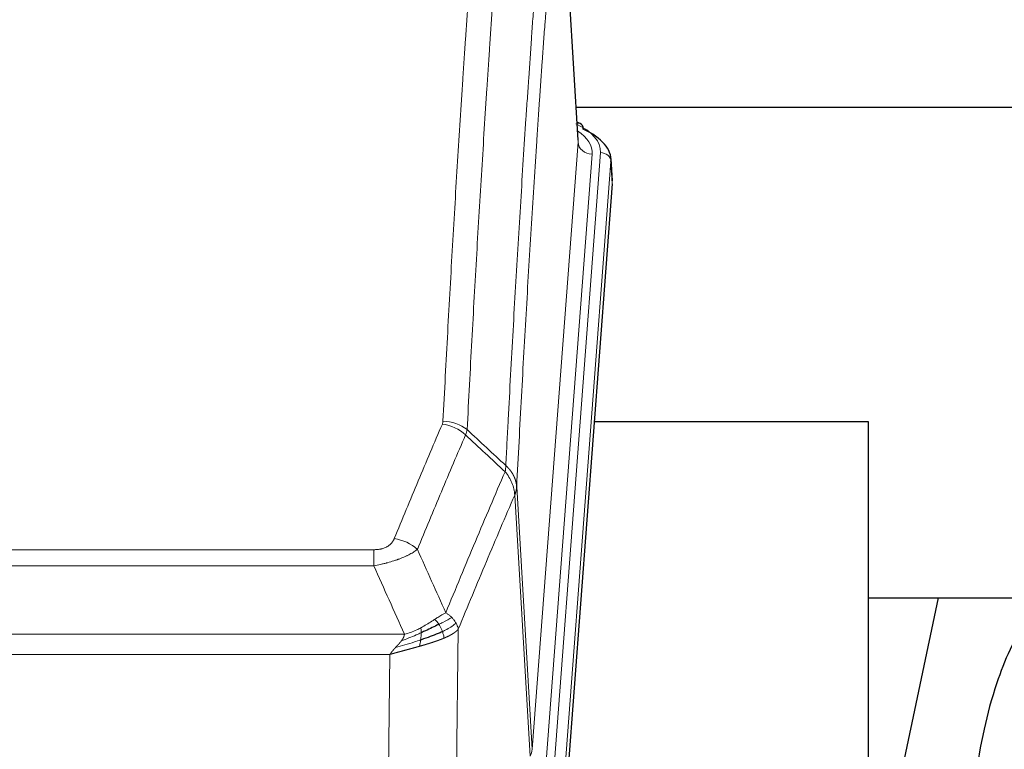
# Model space of a CAD drawing. Header units: inches. Extents: x 0 to 23760, y -13 to 16800.
# Tile 240 of 247: x 20613 to 20893, y 14098 to 14305. Entities that reach past the tile are written whole.
import ezdxf

# ---------------------------------------------------------------- set-up
doc = ezdxf.new("R2010")
doc.units = ezdxf.units.IN
doc.layers.add('1', color=7, linetype='Continuous', true_color=0xffffff)

msp = doc.modelspace()

# ---------------------------------------------------------------- linework, layer by layer
at = {"layer": '1', "color": 110, "linetype": 'Continuous', "lineweight": 13}
for p, q in [((20772.25, 14270.48), (20767.002, 14357.07)), ((20759.184, 14097.707), (20772.25, 14270.48)), ((20776.242, 14267.054), (20763.176, 14094.281)), ((20765.523, 14094.128), (20778.634, 14267.489)), ((20781.628, 14264.919), (20768.517, 14091.558)), ((20782.008, 14258.639), (20781.628, 14264.919)), ((20754.807, 14172.384), (20759.184, 14097.707)), ((20758.603, 14095.798), (20754.251, 14170.05)), ((20508.815, 14154.503), (20714.158, 14154.503)), ((20714.158, 14149.939), (20714.158, 14154.503)), ((20714.158, 14149.939), (20508.815, 14149.939)), ((20500.084, 14130.46), (20722.889, 14130.46)), ((20738.208, 14131.905), (20737.251, 14056.255)), ((20718.776, 14124.716), (20504.197, 14124.716)), ((20717.808, 14048.22), (20718.776, 14124.716))]:
    msp.add_line(p, q, dxfattribs=at)
at = {"layer": '1', "color": 2, "linetype": 'Continuous', "lineweight": 25}
for p, q in [((20772.255, 14271.056), (20767.004, 14357.692)), ((20771.626, 14280.45), (20937.81, 14280.45)), ((20772.886, 14275.763), (20771.943, 14276.198)), ((20782.014, 14259.423), (20781.634, 14265.705)), ((20782.008, 14258.639), (20768.891, 14085.186)), ((20854.826, 14190.875), (20776.884, 14190.875)), ((20854.826, 14002.074), (20854.826, 14190.875)), ((20854.789, 14140.796), (20926.534, 14140.796)), ((20874.67, 14140.794), (20854.827, 14046.638))]:
    msp.add_line(p, q, dxfattribs=at)
at = {"layer": '1', "color": 110, "linetype": 'Continuous', "lineweight": 13}
for centre, major_axis, ratio, start_param, end_param in [((20754.615, 14267.863), (24.034, 0.016), 0.461198, 6.2480186, 7.0671317), ((20771.629, 14273.039), (1.258, 2.724), 0.6272114, 6.2831797, 6.7581181), ((20752.223, 14267.428), (24.034, 0.016), 0.461198, 6.2480186, 6.8801307), ((20776.242, 14270.602), (3.989, -0.302), 0.8864705, 3.2608937, 4.7793301), ((20778.634, 14264.828), (2.991, -0.226), 0.8864705, 0.119301, 1.6377375), ((20733.666, 14181.963), (-9.188, 3.948), 0.8056434, 4.2999866, 5.045624), ((20733.853, 14182.755), (-9.987, 0.512), 0.8285973, 3.9974013, 4.7548106), ((20720.005, 14149.501), (9.245, -3.812), 0.7933159, 1.14397, 1.886928), ((20739.158, 14098.219), (-20.038, 0.241), 0.4621297, 2.903225, 3.1123764)]:
    msp.add_ellipse(centre, major_axis=major_axis, ratio=ratio, start_param=start_param, end_param=end_param, dxfattribs=at)
at = {"layer": '1', "color": 2, "linetype": 'Continuous', "lineweight": 25}
for centre, major_axis, ratio, start_param, end_param in [((20771.629, 14273.039), (1.258, 2.724), 0.6272114, 5.3993548, 6.2831797), ((20754.615, 14265.202), (27.03, 0.194), 0.4633579, 6.2451225, 7.0642357)]:
    msp.add_ellipse(centre, major_axis=major_axis, ratio=ratio, start_param=start_param, end_param=end_param, dxfattribs=at)
at = {"layer": '1', "color": 110, "linetype": 'Continuous', "lineweight": 13}
for points, knots in [([(20733.853, 14191.044), (20734.291, 14199.623), (20735.181, 14216.541), (20736.102, 14232.984), (20736.804, 14245.136), (20737.04, 14249.158), (20737.516, 14257.14), (20737.756, 14261.102), (20738.481, 14272.897), (20738.972, 14280.639), (20739.596, 14290.163), (20739.721, 14292.06), (20739.972, 14295.839), (20740.351, 14301.483), (20740.733, 14307.057), (20741.504, 14318.112), (20742.546, 14332.601), (20744.154, 14353.586), (20745.254, 14367.076), (20745.812, 14373.696)], [0, 0, 0, 0, 0.125, 0.25, 0.25, 0.3125, 0.3125, 0.375, 0.375, 0.5, 0.5, 0.53125, 0.53125, 0.5625, 0.625, 0.625, 0.75, 0.875, 1, 1, 1, 1]), ([(20752.695, 14371.106), (20752.137, 14364.494), (20751.035, 14351.019), (20749.425, 14330.059), (20748.382, 14315.586), (20747.61, 14304.545), (20747.227, 14298.977), (20746.848, 14293.339), (20746.596, 14289.565), (20746.471, 14287.67), (20745.847, 14278.157), (20745.355, 14270.424), (20744.628, 14258.643), (20744.388, 14254.686), (20743.912, 14246.713), (20743.676, 14242.696), (20742.973, 14230.558), (20742.051, 14214.135), (20741.159, 14197.236), (20740.721, 14188.668)], [0, 0, 0, 0, 0.125, 0.25, 0.375, 0.375, 0.4375, 0.46875, 0.46875, 0.5, 0.5, 0.625, 0.625, 0.6875, 0.6875, 0.75, 0.75, 0.875, 1, 1, 1, 1]), ([(20751.718, 14178.446), (20751.774, 14179.536), (20751.829, 14180.624), (20751.942, 14182.797), (20752.11, 14186.05), (20752.506, 14193.6), (20752.849, 14200.002), (20753.542, 14212.711), (20754.483, 14229.409), (20755.941, 14253.71), (20756.945, 14269.415), (20757.519, 14278.109), (20757.583, 14279.073), (20757.711, 14280.997), (20757.904, 14283.877), (20758.355, 14290.556), (20758.747, 14296.208), (20759.075, 14300.879), (20759.141, 14301.811), (20759.273, 14303.671), (20759.471, 14306.455), (20759.936, 14312.909), (20760.339, 14318.367), (20761.151, 14329.186), (20762.248, 14343.351), (20763.376, 14356.995), (20763.947, 14363.686)], [0, 0, 0, 0, 0.015625, 0.015625, 0.03125, 0.0625, 0.125, 0.125, 0.25, 0.375, 0.5, 0.5, 0.515625, 0.515625, 0.53125, 0.5625, 0.625, 0.625, 0.640625, 0.640625, 0.65625, 0.6875, 0.75, 0.75, 0.875, 1, 1, 1, 1]), ([(20767.002, 14357.07), (20766.433, 14350.397), (20765.308, 14336.791), (20764.214, 14322.666), (20763.405, 14311.878), (20763.003, 14306.436), (20762.539, 14300.001), (20762.341, 14297.225), (20762.21, 14295.37), (20762.144, 14294.441), (20761.816, 14289.784), (20761.426, 14284.148), (20760.976, 14277.489), (20760.784, 14274.618), (20760.656, 14272.699), (20760.593, 14271.738), (20760.02, 14263.07), (20759.019, 14247.413), (20757.564, 14223.187), (20756.158, 14198.218), (20755.252, 14181.078), (20754.807, 14172.384)], [0, 0, 0, 0, 0.125, 0.25, 0.25, 0.3125, 0.34375, 0.359375, 0.359375, 0.375, 0.375, 0.4375, 0.46875, 0.484375, 0.484375, 0.5, 0.5, 0.625, 0.75, 0.875, 1, 1, 1, 1]), ([(20720.005, 14157.657), (20721.139, 14160.418), (20722.274, 14163.169), (20724.546, 14168.646), (20725.684, 14171.374), (20729.099, 14179.522), (20731.381, 14184.908), (20733.666, 14190.249)], [0, 0, 0, 0, 0.25, 0.25, 0.5, 0.5, 1, 1, 1, 1]), ([(20733.853, 14191.044), (20733.847, 14190.91), (20733.828, 14190.776), (20733.765, 14190.511), (20733.722, 14190.38), (20733.666, 14190.249)], [0, 0, 0, 0, 0.5, 0.5, 1, 1, 1, 1]), ([(20740.262, 14187.162), (20737.974, 14181.826), (20735.69, 14176.444), (20732.271, 14168.303), (20731.132, 14165.578), (20728.857, 14160.106), (20727.72, 14157.358), (20726.585, 14154.599)], [0, 0, 0, 0, 0.5, 0.5, 0.75, 0.75, 1, 1, 1, 1]), ([(20751.718, 14178.446), (20751.697, 14178.182), (20751.681, 14177.895), (20751.623, 14177.305), (20751.581, 14177.002), (20751.506, 14176.708)], [0, 0, 0, 0, 0.5, 0.5, 1, 1, 1, 1]), ([(20751.718, 14178.446), (20751.73, 14178.434), (20751.756, 14178.411), (20751.794, 14178.377), (20751.832, 14178.342), (20751.87, 14178.307), (20751.908, 14178.271), (20751.947, 14178.234), (20751.985, 14178.198), (20752.024, 14178.16), (20752.063, 14178.123), (20752.102, 14178.084), (20752.14, 14178.046), (20752.179, 14178.007), (20752.218, 14177.967), (20752.257, 14177.927), (20752.297, 14177.886), (20752.336, 14177.845), (20752.375, 14177.804), (20752.414, 14177.762), (20752.453, 14177.719), (20752.492, 14177.676), (20752.532, 14177.632), (20752.571, 14177.588), (20752.61, 14177.544), (20752.649, 14177.499), (20752.688, 14177.453), (20752.728, 14177.407), (20752.767, 14177.36), (20752.806, 14177.313), (20752.845, 14177.265), (20752.883, 14177.217), (20752.922, 14177.168), (20752.961, 14177.119), (20753, 14177.069), (20753.038, 14177.019), (20753.076, 14176.968), (20753.115, 14176.917), (20753.153, 14176.865), (20753.191, 14176.812), (20753.229, 14176.759), (20753.266, 14176.706), (20753.304, 14176.651), (20753.341, 14176.597), (20753.378, 14176.542), (20753.415, 14176.486), (20753.452, 14176.429), (20753.488, 14176.372), (20753.524, 14176.315), (20753.56, 14176.257), (20753.596, 14176.198), (20753.631, 14176.139), (20753.667, 14176.08), (20753.702, 14176.019), (20753.736, 14175.958), (20753.77, 14175.897), (20753.804, 14175.835), (20753.838, 14175.773), (20753.871, 14175.709), (20753.906, 14175.641), (20753.943, 14175.568), (20753.982, 14175.491), (20754.019, 14175.413), (20754.056, 14175.334), (20754.092, 14175.256), (20754.127, 14175.177), (20754.161, 14175.098), (20754.195, 14175.018), (20754.227, 14174.939), (20754.259, 14174.859), (20754.29, 14174.778), (20754.32, 14174.698), (20754.349, 14174.618), (20754.377, 14174.537), (20754.405, 14174.456), (20754.431, 14174.375), (20754.457, 14174.293), (20754.482, 14174.212), (20754.506, 14174.13), (20754.529, 14174.048), (20754.551, 14173.966), (20754.573, 14173.884), (20754.593, 14173.801), (20754.613, 14173.719), (20754.632, 14173.636), (20754.65, 14173.553), (20754.667, 14173.47), (20754.683, 14173.387), (20754.698, 14173.304), (20754.713, 14173.221), (20754.726, 14173.137), (20754.739, 14173.054), (20754.75, 14172.97), (20754.761, 14172.887), (20754.771, 14172.803), (20754.78, 14172.719), (20754.788, 14172.635), (20754.796, 14172.552), (20754.802, 14172.468), (20754.805, 14172.412), (20754.807, 14172.384)], [0, 0, 0, 0, 0.0069372, 0.0139334, 0.0209887, 0.028103, 0.0352764, 0.0425088, 0.0498003, 0.0571509, 0.0645605, 0.0720292, 0.0795569, 0.0871437, 0.0947896, 0.1024945, 0.1102584, 0.1180815, 0.1259636, 0.1339048, 0.141905, 0.1499643, 0.1580827, 0.1662601, 0.1744966, 0.1827922, 0.1911468, 0.1995605, 0.2080333, 0.2165651, 0.225156, 0.233806, 0.2425151, 0.2512832, 0.2601104, 0.2689967, 0.277942, 0.2869465, 0.29601, 0.3051325, 0.3143142, 0.3235549, 0.3328547, 0.3422136, 0.3516315, 0.3611085, 0.3706446, 0.3802398, 0.3898941, 0.3996074, 0.4093798, 0.4192113, 0.4291019, 0.4390515, 0.4490602, 0.459128, 0.4692549, 0.4794409, 0.4896859, 0.4999901, 0.5124905, 0.524991, 0.5374914, 0.5499918, 0.5624922, 0.5749926, 0.587493, 0.5999934, 0.6124937, 0.6249941, 0.6374944, 0.6499948, 0.6624951, 0.6749954, 0.6874957, 0.699996, 0.7124963, 0.7249966, 0.7374968, 0.7499971, 0.7624973, 0.7749976, 0.7874978, 0.799998, 0.8124982, 0.8249984, 0.8374986, 0.8499988, 0.8624989, 0.8749991, 0.8874992, 0.8999993, 0.9124995, 0.9249996, 0.9374997, 0.9499998, 0.9624998, 0.9749999, 0.9875, 1, 1, 1, 1]), ([(20734.652, 14136.551), (20736.05, 14139.966), (20737.449, 14143.364), (20740.252, 14150.126), (20741.654, 14153.49), (20745.868, 14163.529), (20748.684, 14170.153), (20751.506, 14176.708)], [0, 0, 0, 0, 0.25, 0.25, 0.5, 0.5, 1, 1, 1, 1]), ([(20751.506, 14176.708), (20751.914, 14176.225), (20752.287, 14175.715), (20752.946, 14174.651), (20753.231, 14174.098), (20753.703, 14172.967), (20753.888, 14172.388), (20754.152, 14171.221), (20754.23, 14170.633), (20754.251, 14170.05)], [0, 0, 0, 0, 0.25, 0.25, 0.5, 0.5, 0.75, 0.75, 1, 1, 1, 1]), ([(20754.807, 14172.384), (20754.807, 14172.377), (20754.805, 14172.351), (20754.802, 14172.294), (20754.795, 14172.203), (20754.783, 14172.076), (20754.765, 14171.914), (20754.736, 14171.716), (20754.694, 14171.484), (20754.65, 14171.285), (20754.612, 14171.131), (20754.587, 14171.035), (20754.56, 14170.941), (20754.534, 14170.85), (20754.506, 14170.76), (20754.478, 14170.673), (20754.45, 14170.588), (20754.422, 14170.504), (20754.393, 14170.424), (20754.365, 14170.345), (20754.336, 14170.268), (20754.308, 14170.194), (20754.279, 14170.121), (20754.26, 14170.074), (20754.251, 14170.05)], [0, 0, 0, 0, 0.0092499, 0.0337179, 0.073404, 0.128308, 0.1984299, 0.2837694, 0.3843264, 0.5001005, 0.5424888, 0.5838484, 0.6241794, 0.6634821, 0.7017567, 0.7390032, 0.7752221, 0.8104134, 0.8445775, 0.8777146, 0.909825, 0.9409091, 0.9709673, 1, 1, 1, 1]), ([(20754.251, 14170.05), (20751.565, 14163.818), (20748.885, 14157.522), (20744.875, 14147.986), (20743.539, 14144.792), (20740.872, 14138.372), (20739.539, 14135.146), (20738.208, 14131.905)], [0, 0, 0, 0, 0.5, 0.5, 0.75, 0.75, 1, 1, 1, 1]), ([(20720.005, 14157.657), (20719.984, 14157.606), (20719.962, 14157.555), (20719.916, 14157.453), (20719.891, 14157.402), (20719.816, 14157.251), (20719.762, 14157.151), (20719.644, 14156.953), (20719.58, 14156.856), (20719.444, 14156.663), (20719.37, 14156.568), (20719.213, 14156.38), (20719.129, 14156.287), (20718.994, 14156.151), (20718.947, 14156.105), (20718.851, 14156.016), (20718.801, 14155.971), (20718.647, 14155.84), (20718.539, 14155.756), (20718.311, 14155.593), (20718.191, 14155.514), (20718.002, 14155.401), (20717.905, 14155.346), (20717.804, 14155.293), (20717.736, 14155.257), (20717.701, 14155.24), (20717.526, 14155.154), (20717.382, 14155.091), (20716.935, 14154.914), (20716.618, 14154.815), (20716.198, 14154.715), (20716.113, 14154.696), (20715.94, 14154.661), (20715.853, 14154.645), (20715.592, 14154.601), (20715.416, 14154.577), (20715.061, 14154.54), (20714.882, 14154.526), (20714.522, 14154.507), (20714.34, 14154.503), (20714.158, 14154.503)], [0, 0, 0, 0, 0.03125, 0.03125, 0.0625, 0.0625, 0.125, 0.125, 0.1875, 0.1875, 0.25, 0.25, 0.3125, 0.3125, 0.34375, 0.34375, 0.375, 0.375, 0.4375, 0.4375, 0.5, 0.5, 0.53125, 0.546875, 0.546875, 0.5625, 0.5625, 0.625, 0.625, 0.75, 0.75, 0.78125, 0.78125, 0.8125, 0.8125, 0.875, 0.875, 0.9375, 0.9375, 1, 1, 1, 1]), ([(20726.585, 14154.599), (20726.287, 14154.366), (20725.961, 14154.135), (20725.248, 14153.678), (20724.861, 14153.451), (20724.233, 14153.115), (20723.961, 14152.976), (20723.676, 14152.837), (20723.561, 14152.782), (20723.503, 14152.754), (20723.327, 14152.672), (20723.208, 14152.617), (20722.606, 14152.346), (20722.097, 14152.135), (20721.425, 14151.879), (20721.288, 14151.829), (20721.081, 14151.753), (20721.012, 14151.728), (20720.872, 14151.678), (20720.802, 14151.654), (20720.45, 14151.531), (20720.163, 14151.435), (20719.287, 14151.154), (20718.682, 14150.976), (20717.979, 14150.787), (20717.9, 14150.766), (20717.742, 14150.725), (20717.663, 14150.704), (20717.425, 14150.643), (20717.266, 14150.603), (20716.786, 14150.486), (20716.464, 14150.41), (20715.488, 14150.193), (20714.828, 14150.06), (20714.158, 14149.939)], [0, 0, 0, 0, 0.125, 0.125, 0.25, 0.25, 0.3125, 0.328125, 0.328125, 0.34375, 0.34375, 0.375, 0.375, 0.5, 0.5, 0.53125, 0.53125, 0.546875, 0.546875, 0.5625, 0.5625, 0.625, 0.625, 0.75, 0.75, 0.765625, 0.765625, 0.78125, 0.78125, 0.8125, 0.8125, 0.875, 0.875, 1, 1, 1, 1]), ([(20734.652, 14136.551), (20733.959, 14136.224), (20733.193, 14135.758), (20732.066, 14135.038), (20731.775, 14134.85), (20731.476, 14134.656)], [0, 0, 0, 0, 0.75, 0.75, 1, 1, 1, 1]), ([(20736.359, 14135.207), (20735.66, 14134.824), (20734.79, 14134.352), (20733.429, 14133.646), (20733.072, 14133.463), (20732.701, 14133.276)], [0, 0, 0, 0, 0.75, 0.75, 1, 1, 1, 1]), ([(20736.359, 14135.207), (20736.236, 14135.33), (20736.108, 14135.452), (20735.776, 14135.748), (20735.565, 14135.919), (20735.123, 14136.246), (20734.892, 14136.403), (20734.652, 14136.551)], [0, 0, 0, 0, 0.25, 0.25, 0.625, 0.625, 1, 1, 1, 1]), ([(20737.569, 14133.619), (20737.53, 14133.688), (20737.49, 14133.757), (20737.322, 14134.033), (20737.183, 14134.237), (20736.88, 14134.635), (20736.716, 14134.83), (20736.48, 14135.082), (20736.42, 14135.145), (20736.359, 14135.207)], [0, 0, 0, 0, 0.125, 0.125, 0.5, 0.5, 0.875, 0.875, 1, 1, 1, 1]), ([(20731.476, 14134.656), (20731.327, 14134.559), (20731.176, 14134.461), (20730.561, 14134.064), (20730.082, 14133.757), (20729.088, 14133.143), (20728.573, 14132.836), (20727.866, 14132.442), (20727.687, 14132.344), (20727.507, 14132.248)], [0, 0, 0, 0, 0.125, 0.125, 0.5, 0.5, 0.875, 0.875, 1, 1, 1, 1]), ([(20732.701, 14133.276), (20732.602, 14133.431), (20732.501, 14133.579), (20732.244, 14133.923), (20732.086, 14134.107), (20731.776, 14134.422), (20731.623, 14134.554), (20731.476, 14134.656)], [0, 0, 0, 0, 0.25, 0.25, 0.625, 0.625, 1, 1, 1, 1]), ([(20733.687, 14131.203), (20733.656, 14131.291), (20733.623, 14131.38), (20733.489, 14131.737), (20733.376, 14132.008), (20733.127, 14132.536), (20732.99, 14132.794), (20732.799, 14133.119), (20732.75, 14133.198), (20732.701, 14133.276)], [0, 0, 0, 0, 0.125, 0.125, 0.5, 0.5, 0.875, 0.875, 1, 1, 1, 1]), ([(20737.569, 14133.619), (20736.957, 14133.035), (20736.061, 14132.426), (20734.531, 14131.611), (20734.121, 14131.407), (20733.687, 14131.203)], [0, 0, 0, 0, 0.75, 0.75, 1, 1, 1, 1]), ([(20738.208, 14131.905), (20738.124, 14132.339), (20737.982, 14132.772), (20737.719, 14133.339), (20737.647, 14133.479), (20737.569, 14133.619)], [0, 0, 0, 0, 0.75, 0.75, 1, 1, 1, 1]), ([(20727.657, 14130.879), (20727.2, 14130.675), (20726.736, 14130.471), (20724.865, 14129.666), (20723.429, 14129.083), (20722.019, 14128.561)], [0, 0, 0, 0, 0.25, 0.25, 1, 1, 1, 1]), ([(20722.019, 14128.561), (20722.026, 14128.572), (20722.042, 14128.593), (20722.066, 14128.625), (20722.089, 14128.657), (20722.112, 14128.689), (20722.135, 14128.72), (20722.157, 14128.752), (20722.179, 14128.783), (20722.201, 14128.815), (20722.222, 14128.846), (20722.243, 14128.877), (20722.264, 14128.908), (20722.284, 14128.939), (20722.304, 14128.97), (20722.324, 14129.001), (20722.343, 14129.031), (20722.362, 14129.062), (20722.381, 14129.092), (20722.399, 14129.123), (20722.417, 14129.153), (20722.435, 14129.183), (20722.452, 14129.213), (20722.469, 14129.243), (20722.486, 14129.273), (20722.502, 14129.303), (20722.518, 14129.332), (20722.534, 14129.362), (20722.549, 14129.391), (20722.564, 14129.421), (20722.579, 14129.45), (20722.593, 14129.479), (20722.607, 14129.508), (20722.621, 14129.537), (20722.634, 14129.566), (20722.647, 14129.594), (20722.66, 14129.623), (20722.672, 14129.652), (20722.684, 14129.68), (20722.696, 14129.708), (20722.707, 14129.737), (20722.719, 14129.765), (20722.729, 14129.793), (20722.74, 14129.821), (20722.75, 14129.848), (20722.759, 14129.876), (20722.769, 14129.904), (20722.778, 14129.931), (20722.787, 14129.959), (20722.795, 14129.986), (20722.803, 14130.013), (20722.811, 14130.04), (20722.818, 14130.067), (20722.825, 14130.094), (20722.832, 14130.121), (20722.838, 14130.148), (20722.844, 14130.174), (20722.85, 14130.201), (20722.856, 14130.227), (20722.861, 14130.253), (20722.865, 14130.279), (20722.87, 14130.305), (20722.874, 14130.331), (20722.878, 14130.357), (20722.881, 14130.383), (20722.884, 14130.409), (20722.887, 14130.434), (20722.888, 14130.451), (20722.889, 14130.46)], [0, 0, 0, 0, 0.0185022, 0.0368847, 0.0551481, 0.073293, 0.0913199, 0.1092294, 0.1270222, 0.1446988, 0.1622598, 0.1797059, 0.1970378, 0.2142561, 0.2313614, 0.2483544, 0.265236, 0.2820066, 0.2986672, 0.3152184, 0.331661, 0.3479958, 0.3642235, 0.380345, 0.3963611, 0.4122725, 0.4280803, 0.4437851, 0.459388, 0.4748898, 0.4902915, 0.5055939, 0.5207981, 0.535905, 0.5509156, 0.565831, 0.5806521, 0.5953801, 0.6100159, 0.6245607, 0.6390157, 0.6533819, 0.6676604, 0.6818526, 0.6959596, 0.7099825, 0.7239227, 0.7377815, 0.75156, 0.7652597, 0.7788818, 0.7924277, 0.8058989, 0.8192966, 0.8326224, 0.8458776, 0.8590638, 0.8721825, 0.8852351, 0.8982233, 0.9111485, 0.9240124, 0.9368166, 0.9495628, 0.9622525, 0.9748874, 0.9874694, 1, 1, 1, 1]), ([(20727.507, 14132.248), (20727.147, 14132.057), (20726.779, 14131.871), (20725.286, 14131.168), (20724.11, 14130.725), (20722.889, 14130.46)], [0, 0, 0, 0, 0.25, 0.25, 1, 1, 1, 1]), ([(20727.489, 14128.819), (20727.501, 14128.906), (20727.512, 14128.993), (20727.557, 14129.346), (20727.586, 14129.615), (20727.63, 14130.14), (20727.645, 14130.398), (20727.655, 14130.722), (20727.657, 14130.801), (20727.657, 14130.879)], [0, 0, 0, 0, 0.125, 0.125, 0.5, 0.5, 0.875, 0.875, 1, 1, 1, 1]), ([(20727.657, 14130.879), (20727.659, 14131.034), (20727.657, 14131.182), (20727.644, 14131.525), (20727.628, 14131.709), (20727.58, 14132.021), (20727.548, 14132.15), (20727.507, 14132.248)], [0, 0, 0, 0, 0.25, 0.25, 0.625, 0.625, 1, 1, 1, 1]), ([(20734.177, 14129.357), (20734.105, 14129.718), (20734.006, 14130.177), (20733.804, 14130.852), (20733.748, 14131.026), (20733.687, 14131.203)], [0, 0, 0, 0, 0.75, 0.75, 1, 1, 1, 1]), ([(20738.208, 14131.905), (20738.202, 14131.898), (20738.191, 14131.884), (20738.173, 14131.862), (20738.154, 14131.841), (20738.136, 14131.82), (20738.117, 14131.798), (20738.099, 14131.777), (20738.08, 14131.756), (20738.06, 14131.735), (20738.041, 14131.714), (20738.022, 14131.694), (20738.002, 14131.673), (20737.982, 14131.652), (20737.962, 14131.632), (20737.942, 14131.611), (20737.922, 14131.591), (20737.902, 14131.571), (20737.881, 14131.55), (20737.861, 14131.53), (20737.84, 14131.51), (20737.819, 14131.49), (20737.798, 14131.471), (20737.776, 14131.451), (20737.755, 14131.431), (20737.734, 14131.412), (20737.712, 14131.392), (20737.69, 14131.373), (20737.668, 14131.353), (20737.646, 14131.334), (20737.624, 14131.315), (20737.602, 14131.296), (20737.58, 14131.277), (20737.557, 14131.258), (20737.535, 14131.239), (20737.512, 14131.22), (20737.49, 14131.202), (20737.467, 14131.183), (20737.444, 14131.165), (20737.421, 14131.146), (20737.398, 14131.128), (20737.374, 14131.11), (20737.351, 14131.092), (20737.328, 14131.074), (20737.304, 14131.056), (20737.281, 14131.038), (20737.257, 14131.02), (20737.233, 14131.002), (20737.21, 14130.985), (20737.186, 14130.967), (20737.162, 14130.949), (20737.138, 14130.932), (20737.114, 14130.915), (20737.09, 14130.898), (20737.065, 14130.88), (20737.041, 14130.863), (20737.017, 14130.846), (20736.992, 14130.83), (20736.968, 14130.813), (20736.944, 14130.796), (20736.919, 14130.779), (20736.895, 14130.763), (20736.87, 14130.746), (20736.845, 14130.73), (20736.821, 14130.714), (20736.796, 14130.698), (20736.771, 14130.681), (20736.746, 14130.665), (20736.722, 14130.649), (20736.697, 14130.633), (20736.672, 14130.618), (20736.647, 14130.602), (20736.622, 14130.586), (20736.597, 14130.571), (20736.572, 14130.555), (20736.547, 14130.54), (20736.522, 14130.525), (20736.497, 14130.509), (20736.472, 14130.494), (20736.447, 14130.479), (20736.422, 14130.464), (20736.397, 14130.449), (20736.372, 14130.434), (20736.347, 14130.42), (20736.322, 14130.405), (20736.296, 14130.39), (20736.271, 14130.376), (20736.246, 14130.361), (20736.221, 14130.347), (20736.196, 14130.333), (20736.171, 14130.318), (20736.146, 14130.304), (20736.121, 14130.29), (20736.096, 14130.276), (20736.071, 14130.262), (20736.046, 14130.249), (20736.021, 14130.235), (20735.996, 14130.221), (20735.971, 14130.208), (20735.946, 14130.194), (20735.921, 14130.181), (20735.897, 14130.167), (20735.872, 14130.154), (20735.847, 14130.141), (20735.822, 14130.128), (20735.798, 14130.115), (20735.773, 14130.102), (20735.748, 14130.089), (20735.724, 14130.076), (20735.699, 14130.063), (20735.674, 14130.051), (20735.65, 14130.038), (20735.626, 14130.026), (20735.601, 14130.013), (20735.577, 14130.001), (20735.553, 14129.988), (20735.528, 14129.976), (20735.504, 14129.964), (20735.48, 14129.952), (20735.456, 14129.94), (20735.432, 14129.928), (20735.408, 14129.916), (20735.384, 14129.904), (20735.36, 14129.893), (20735.336, 14129.881), (20735.313, 14129.87), (20735.289, 14129.858), (20735.265, 14129.847), (20735.242, 14129.835), (20735.218, 14129.824), (20735.195, 14129.813), (20735.172, 14129.802), (20735.148, 14129.791), (20735.125, 14129.78), (20735.102, 14129.769), (20735.079, 14129.758), (20735.056, 14129.747), (20735.033, 14129.737), (20735.01, 14129.726), (20734.988, 14129.715), (20734.965, 14129.705), (20734.942, 14129.694), (20734.92, 14129.684), (20734.898, 14129.674), (20734.875, 14129.664), (20734.853, 14129.654), (20734.831, 14129.643), (20734.809, 14129.633), (20734.787, 14129.624), (20734.765, 14129.614), (20734.743, 14129.604), (20734.722, 14129.594), (20734.7, 14129.585), (20734.679, 14129.575), (20734.657, 14129.565), (20734.636, 14129.556), (20734.615, 14129.547), (20734.594, 14129.537), (20734.573, 14129.528), (20734.552, 14129.519), (20734.531, 14129.51), (20734.511, 14129.501), (20734.49, 14129.492), (20734.47, 14129.483), (20734.449, 14129.474), (20734.429, 14129.465), (20734.409, 14129.457), (20734.389, 14129.448), (20734.369, 14129.439), (20734.349, 14129.431), (20734.33, 14129.422), (20734.31, 14129.414), (20734.291, 14129.406), (20734.272, 14129.397), (20734.252, 14129.389), (20734.233, 14129.381), (20734.214, 14129.373), (20734.196, 14129.365), (20734.183, 14129.36), (20734.177, 14129.357)], [0, 0, 0, 0, 0.0080212, 0.0160154, 0.0239827, 0.0319231, 0.0398365, 0.0477229, 0.0555824, 0.0634149, 0.0712205, 0.0789992, 0.0867509, 0.0944756, 0.1021734, 0.1098443, 0.1174881, 0.1251051, 0.1326951, 0.1402581, 0.1477942, 0.1553034, 0.1627856, 0.1702408, 0.1776691, 0.1850704, 0.1924448, 0.1997923, 0.2071128, 0.2144063, 0.2216729, 0.2289126, 0.2361253, 0.243311, 0.2504698, 0.2576016, 0.2647065, 0.2717845, 0.2788355, 0.2858595, 0.2928566, 0.2998268, 0.30677, 0.3136862, 0.3205755, 0.3274379, 0.3342733, 0.3410817, 0.3478632, 0.3546178, 0.3613454, 0.3680461, 0.3747198, 0.3813665, 0.3879863, 0.3945792, 0.4011451, 0.4076841, 0.4141961, 0.4206811, 0.4271393, 0.4335704, 0.4399746, 0.4463519, 0.4527022, 0.4590256, 0.465322, 0.4715915, 0.477834, 0.4840496, 0.4902382, 0.4963999, 0.5025346, 0.5086424, 0.5147232, 0.5207771, 0.526804, 0.532804, 0.5387771, 0.5447232, 0.5506423, 0.5565345, 0.5623997, 0.568238, 0.5740494, 0.5798338, 0.5855912, 0.5913217, 0.5970253, 0.6027019, 0.6083515, 0.6139742, 0.61957, 0.6251388, 0.6306807, 0.6361956, 0.6416836, 0.6471446, 0.6525787, 0.6579858, 0.663366, 0.6687192, 0.6740455, 0.6793448, 0.6846172, 0.6898627, 0.6950812, 0.7002727, 0.7054373, 0.710575, 0.7156857, 0.7207694, 0.7258262, 0.7308561, 0.735859, 0.740835, 0.745784, 0.7507061, 0.7556012, 0.7604694, 0.7653107, 0.7701249, 0.7749123, 0.7796727, 0.7844061, 0.7891127, 0.7937922, 0.7984448, 0.8030705, 0.8076692, 0.812241, 0.8167858, 0.8213037, 0.8257947, 0.8302587, 0.8346957, 0.8391058, 0.843489, 0.8478452, 0.8521745, 0.8564768, 0.8607522, 0.8650006, 0.8692221, 0.8734166, 0.8775842, 0.8817249, 0.8858386, 0.8899254, 0.8939852, 0.8980181, 0.902024, 0.906003, 0.909955, 0.9138802, 0.9177783, 0.9216495, 0.9254938, 0.9293111, 0.9331015, 0.936865, 0.9406015, 0.944311, 0.9479937, 0.9516493, 0.9552781, 0.9588799, 0.9624547, 0.9660026, 0.9695236, 0.9730176, 0.9764847, 0.9799249, 0.9833381, 0.9867243, 0.9900837, 0.993416, 0.9967215, 1, 1, 1, 1]), ([(20727.174, 14127.025), (20727.152, 14127.019), (20727.109, 14127.007), (20727.044, 14126.989), (20726.979, 14126.97), (20726.914, 14126.952), (20726.849, 14126.934), (20726.784, 14126.915), (20726.719, 14126.897), (20726.654, 14126.879), (20726.588, 14126.86), (20726.523, 14126.842), (20726.458, 14126.824), (20726.393, 14126.806), (20726.328, 14126.788), (20726.263, 14126.769), (20726.197, 14126.751), (20726.132, 14126.733), (20726.067, 14126.715), (20726.002, 14126.697), (20725.936, 14126.679), (20725.871, 14126.661), (20725.806, 14126.643), (20725.741, 14126.625), (20725.675, 14126.607), (20725.61, 14126.589), (20725.545, 14126.571), (20725.48, 14126.553), (20725.415, 14126.535), (20725.349, 14126.517), (20725.284, 14126.499), (20725.219, 14126.481), (20725.154, 14126.463), (20725.088, 14126.446), (20725.023, 14126.428), (20724.958, 14126.41), (20724.893, 14126.392), (20724.828, 14126.374), (20724.763, 14126.357), (20724.698, 14126.339), (20724.632, 14126.321), (20724.567, 14126.303), (20724.502, 14126.286), (20724.437, 14126.268), (20724.372, 14126.25), (20724.307, 14126.233), (20724.242, 14126.215), (20724.177, 14126.197), (20724.112, 14126.18), (20724.048, 14126.162), (20723.983, 14126.144), (20723.918, 14126.127), (20723.853, 14126.109), (20723.788, 14126.092), (20723.723, 14126.074), (20723.659, 14126.057), (20723.594, 14126.039), (20723.529, 14126.022), (20723.465, 14126.004), (20723.4, 14125.987), (20723.336, 14125.969), (20723.271, 14125.952), (20723.207, 14125.934), (20723.142, 14125.917), (20723.078, 14125.9), (20723.014, 14125.882), (20722.949, 14125.865), (20722.885, 14125.847), (20722.821, 14125.83), (20722.757, 14125.813), (20722.692, 14125.795), (20722.628, 14125.778), (20722.564, 14125.761), (20722.5, 14125.743), (20722.436, 14125.726), (20722.372, 14125.709), (20722.309, 14125.691), (20722.245, 14125.674), (20722.181, 14125.657), (20722.117, 14125.64), (20722.054, 14125.622), (20721.99, 14125.605), (20721.927, 14125.588), (20721.863, 14125.571), (20721.8, 14125.553), (20721.736, 14125.536), (20721.673, 14125.519), (20721.61, 14125.502), (20721.547, 14125.484), (20721.483, 14125.467), (20721.42, 14125.45), (20721.357, 14125.433), (20721.294, 14125.416), (20721.232, 14125.399), (20721.169, 14125.381), (20721.106, 14125.364), (20721.043, 14125.347), (20720.981, 14125.33), (20720.918, 14125.313), (20720.856, 14125.296), (20720.793, 14125.279), (20720.731, 14125.262), (20720.669, 14125.244), (20720.606, 14125.227), (20720.544, 14125.21), (20720.482, 14125.193), (20720.42, 14125.176), (20720.358, 14125.159), (20720.297, 14125.142), (20720.235, 14125.125), (20720.173, 14125.108), (20720.112, 14125.091), (20720.05, 14125.074), (20719.989, 14125.057), (20719.927, 14125.04), (20719.866, 14125.022), (20719.805, 14125.005), (20719.743, 14124.988), (20719.682, 14124.971), (20719.621, 14124.954), (20719.561, 14124.937), (20719.5, 14124.92), (20719.439, 14124.903), (20719.378, 14124.886), (20719.318, 14124.869), (20719.257, 14124.852), (20719.197, 14124.835), (20719.137, 14124.818), (20719.076, 14124.801), (20719.016, 14124.784), (20718.956, 14124.767), (20718.896, 14124.75), (20718.836, 14124.733), (20718.796, 14124.721), (20718.776, 14124.716)], [0, 0, 0, 0, 0.0081592, 0.0163092, 0.0244501, 0.0325819, 0.0407045, 0.0488181, 0.0569225, 0.0650178, 0.0731041, 0.0811812, 0.0892493, 0.0973083, 0.1053581, 0.113399, 0.1214307, 0.1294534, 0.137467, 0.1454716, 0.1534671, 0.1614536, 0.169431, 0.1773994, 0.1853588, 0.1933091, 0.2012504, 0.2091827, 0.217106, 0.2250203, 0.2329256, 0.2408219, 0.2487092, 0.2565875, 0.2644568, 0.2723172, 0.2801686, 0.288011, 0.2958444, 0.303669, 0.3114845, 0.3192911, 0.3270888, 0.3348775, 0.3426574, 0.3504282, 0.3581902, 0.3659433, 0.3736874, 0.3814227, 0.389149, 0.3968665, 0.4045751, 0.4122748, 0.4199656, 0.4276476, 0.4353206, 0.4429849, 0.4506403, 0.4582868, 0.4659245, 0.4735534, 0.4811734, 0.4887846, 0.496387, 0.5039805, 0.5115653, 0.5191413, 0.5267084, 0.5342668, 0.5418164, 0.5493572, 0.5568893, 0.5644125, 0.5719271, 0.5794328, 0.5869298, 0.5944181, 0.6018976, 0.6093684, 0.6168305, 0.6242839, 0.6317285, 0.6391644, 0.6465917, 0.6540102, 0.6614201, 0.6688212, 0.6762137, 0.6835975, 0.6909727, 0.6983392, 0.705697, 0.7130462, 0.7203868, 0.7277187, 0.735042, 0.7423567, 0.7496628, 0.7569603, 0.7642491, 0.7715294, 0.7788011, 0.7860642, 0.7933187, 0.8005646, 0.807802, 0.8150309, 0.8222512, 0.8294629, 0.8366661, 0.8438608, 0.851047, 0.8582246, 0.8653938, 0.8725544, 0.8797065, 0.8868502, 0.8939854, 0.9011121, 0.9082303, 0.9153401, 0.9224414, 0.9295343, 0.9366187, 0.9436947, 0.9507623, 0.9578214, 0.9648722, 0.9719145, 0.9789485, 0.985974, 0.9929912, 1, 1, 1, 1]), ([(20727.489, 14128.819), (20726.911, 14128.628), (20726.323, 14128.44), (20723.949, 14127.698), (20722.12, 14127.168), (20720.347, 14126.664)], [0, 0, 0, 0, 0.25, 0.25, 1, 1, 1, 1]), ([(20720.347, 14126.664), (20720.361, 14126.679), (20720.39, 14126.71), (20720.431, 14126.755), (20720.472, 14126.798), (20720.511, 14126.841), (20720.55, 14126.883), (20720.587, 14126.923), (20720.623, 14126.962), (20720.659, 14127), (20720.693, 14127.037), (20720.726, 14127.073), (20720.758, 14127.108), (20720.789, 14127.142), (20720.819, 14127.174), (20720.848, 14127.205), (20720.876, 14127.235), (20720.903, 14127.264), (20720.929, 14127.292), (20720.953, 14127.319), (20720.977, 14127.345), (20721, 14127.369), (20721.021, 14127.392), (20721.042, 14127.415), (20721.061, 14127.436), (20721.079, 14127.456), (20721.097, 14127.474), (20721.113, 14127.492), (20721.128, 14127.508), (20721.142, 14127.524), (20721.156, 14127.538), (20721.168, 14127.551), (20721.179, 14127.563), (20721.189, 14127.574), (20721.198, 14127.584), (20721.205, 14127.592), (20721.212, 14127.6), (20721.218, 14127.606), (20721.223, 14127.611), (20721.235, 14127.625), (20721.256, 14127.648), (20721.285, 14127.68), (20721.313, 14127.712), (20721.342, 14127.744), (20721.37, 14127.776), (20721.397, 14127.807), (20721.425, 14127.838), (20721.452, 14127.869), (20721.478, 14127.899), (20721.505, 14127.93), (20721.531, 14127.96), (20721.556, 14127.99), (20721.582, 14128.019), (20721.607, 14128.049), (20721.631, 14128.078), (20721.656, 14128.107), (20721.68, 14128.136), (20721.703, 14128.164), (20721.727, 14128.192), (20721.75, 14128.22), (20721.772, 14128.248), (20721.795, 14128.275), (20721.817, 14128.302), (20721.838, 14128.329), (20721.86, 14128.356), (20721.881, 14128.383), (20721.901, 14128.409), (20721.922, 14128.435), (20721.942, 14128.46), (20721.961, 14128.486), (20721.981, 14128.511), (20722, 14128.536), (20722.012, 14128.553), (20722.019, 14128.561)], [0, 0, 0, 0, 0.0247661, 0.0489206, 0.0724636, 0.0953949, 0.1177147, 0.1394229, 0.1605195, 0.1810045, 0.2008779, 0.2201398, 0.23879, 0.2568287, 0.2742558, 0.2910713, 0.3072753, 0.3228676, 0.3378484, 0.3522176, 0.3659752, 0.3791212, 0.3916556, 0.4035785, 0.4148897, 0.4255894, 0.4356775, 0.445154, 0.454019, 0.4622723, 0.4699141, 0.4769443, 0.4833629, 0.48917, 0.4943654, 0.4989493, 0.5029216, 0.5062824, 0.5090316, 0.5111692, 0.5284651, 0.5456049, 0.5625886, 0.5794163, 0.5960881, 0.612604, 0.6289642, 0.6451687, 0.6612176, 0.6771111, 0.6928491, 0.7084319, 0.7238594, 0.7391318, 0.7542492, 0.7692118, 0.7840195, 0.7986726, 0.8131712, 0.8275153, 0.8417051, 0.8557408, 0.8696224, 0.8833501, 0.8969241, 0.9103445, 0.9236114, 0.936725, 0.9496856, 0.9624932, 0.975148, 0.9876502, 1, 1, 1, 1]), ([(20734.177, 14129.357), (20734.162, 14129.351), (20734.133, 14129.339), (20734.088, 14129.32), (20734.044, 14129.301), (20734, 14129.283), (20733.955, 14129.265), (20733.911, 14129.246), (20733.866, 14129.228), (20733.821, 14129.209), (20733.776, 14129.191), (20733.731, 14129.173), (20733.686, 14129.155), (20733.641, 14129.136), (20733.595, 14129.118), (20733.55, 14129.1), (20733.504, 14129.082), (20733.459, 14129.064), (20733.413, 14129.046), (20733.367, 14129.028), (20733.321, 14129.01), (20733.275, 14128.992), (20733.229, 14128.975), (20733.183, 14128.957), (20733.137, 14128.939), (20733.091, 14128.921), (20733.044, 14128.904), (20732.998, 14128.886), (20732.951, 14128.869), (20732.905, 14128.851), (20732.858, 14128.833), (20732.811, 14128.816), (20732.764, 14128.799), (20732.717, 14128.781), (20732.67, 14128.764), (20732.623, 14128.746), (20732.576, 14128.729), (20732.529, 14128.712), (20732.482, 14128.695), (20732.434, 14128.678), (20732.387, 14128.66), (20732.34, 14128.643), (20732.292, 14128.626), (20732.245, 14128.609), (20732.197, 14128.592), (20732.149, 14128.575), (20732.101, 14128.558), (20732.054, 14128.542), (20732.006, 14128.525), (20731.958, 14128.508), (20731.91, 14128.491), (20731.862, 14128.475), (20731.814, 14128.458), (20731.766, 14128.441), (20731.718, 14128.425), (20731.669, 14128.408), (20731.621, 14128.391), (20731.573, 14128.375), (20731.525, 14128.359), (20731.476, 14128.342), (20731.428, 14128.326), (20731.379, 14128.309), (20731.331, 14128.293), (20731.282, 14128.277), (20731.234, 14128.261), (20731.185, 14128.244), (20731.136, 14128.228), (20731.088, 14128.212), (20731.039, 14128.196), (20730.99, 14128.18), (20730.942, 14128.164), (20730.893, 14128.148), (20730.844, 14128.132), (20730.795, 14128.116), (20730.746, 14128.1), (20730.697, 14128.084), (20730.648, 14128.068), (20730.6, 14128.053), (20730.551, 14128.037), (20730.502, 14128.021), (20730.453, 14128.005), (20730.404, 14127.99), (20730.355, 14127.974), (20730.305, 14127.959), (20730.256, 14127.943), (20730.207, 14127.927), (20730.158, 14127.912), (20730.109, 14127.897), (20730.06, 14127.881), (20730.011, 14127.866), (20729.962, 14127.85), (20729.913, 14127.835), (20729.863, 14127.82), (20729.814, 14127.805), (20729.765, 14127.789), (20729.716, 14127.774), (20729.667, 14127.759), (20729.618, 14127.744), (20729.568, 14127.729), (20729.519, 14127.714), (20729.47, 14127.699), (20729.421, 14127.684), (20729.372, 14127.669), (20729.322, 14127.654), (20729.273, 14127.639), (20729.224, 14127.624), (20729.175, 14127.609), (20729.126, 14127.594), (20729.077, 14127.579), (20729.028, 14127.565), (20728.978, 14127.55), (20728.929, 14127.535), (20728.88, 14127.521), (20728.831, 14127.506), (20728.782, 14127.491), (20728.733, 14127.477), (20728.684, 14127.462), (20728.635, 14127.448), (20728.586, 14127.433), (20728.537, 14127.419), (20728.488, 14127.404), (20728.439, 14127.39), (20728.39, 14127.376), (20728.341, 14127.361), (20728.292, 14127.347), (20728.243, 14127.333), (20728.194, 14127.319), (20728.145, 14127.304), (20728.096, 14127.29), (20728.048, 14127.276), (20727.999, 14127.262), (20727.95, 14127.248), (20727.901, 14127.234), (20727.853, 14127.22), (20727.804, 14127.205), (20727.755, 14127.191), (20727.707, 14127.177), (20727.658, 14127.164), (20727.61, 14127.15), (20727.561, 14127.136), (20727.512, 14127.122), (20727.464, 14127.108), (20727.416, 14127.094), (20727.367, 14127.08), (20727.319, 14127.067), (20727.271, 14127.053), (20727.222, 14127.039), (20727.19, 14127.03), (20727.174, 14127.025)], [0, 0, 0, 0, 0.0076941, 0.0153765, 0.0230472, 0.0307061, 0.0383534, 0.045989, 0.0536129, 0.061225, 0.0688255, 0.0764143, 0.0839914, 0.0915567, 0.0991104, 0.1066524, 0.1141827, 0.1217013, 0.1292082, 0.1367034, 0.1441869, 0.1516588, 0.1591189, 0.1665674, 0.1740041, 0.1814292, 0.1888426, 0.1962444, 0.2036344, 0.2110128, 0.2183794, 0.2257344, 0.2330778, 0.2404094, 0.2477294, 0.2550377, 0.2623343, 0.2696193, 0.2768926, 0.2841542, 0.2914041, 0.2986424, 0.305869, 0.313084, 0.3202872, 0.3274789, 0.3346588, 0.3418271, 0.3489838, 0.3561287, 0.3632621, 0.3703837, 0.3774937, 0.3845921, 0.3916788, 0.3987539, 0.4058173, 0.412869, 0.4199092, 0.4269376, 0.4339544, 0.4409596, 0.4479532, 0.454935, 0.4619053, 0.4688639, 0.4758109, 0.4827462, 0.4896699, 0.496582, 0.5034825, 0.5103713, 0.5172485, 0.524114, 0.5309679, 0.5378102, 0.5446409, 0.55146, 0.5582674, 0.5650632, 0.5718474, 0.57862, 0.5853809, 0.5921303, 0.598868, 0.6055941, 0.6123087, 0.6190116, 0.6257029, 0.6323825, 0.6390506, 0.6457071, 0.652352, 0.6589853, 0.665607, 0.672217, 0.6788155, 0.6854024, 0.6919777, 0.6985414, 0.7050935, 0.7116341, 0.718163, 0.7246804, 0.7311862, 0.7376804, 0.744163, 0.750634, 0.7570935, 0.7635413, 0.7699776, 0.7764024, 0.7828155, 0.7892171, 0.7956072, 0.8019856, 0.8083525, 0.8147079, 0.8210516, 0.8273839, 0.8337045, 0.8400136, 0.8463112, 0.8525972, 0.8588716, 0.8651345, 0.8713859, 0.8776257, 0.8838539, 0.8900706, 0.8962758, 0.9024695, 0.9086516, 0.9148221, 0.9209812, 0.9271287, 0.9332646, 0.9393891, 0.945502, 0.9516034, 0.9576933, 0.9637717, 0.9698385, 0.9758938, 0.9819376, 0.9879699, 0.9939907, 1, 1, 1, 1]), ([(20727.174, 14127.025), (20727.207, 14127.197), (20727.247, 14127.393), (20727.328, 14127.825), (20727.371, 14128.06), (20727.439, 14128.473), (20727.464, 14128.644), (20727.489, 14128.819)], [0, 0, 0, 0, 0.375, 0.375, 0.75, 0.75, 1, 1, 1, 1]), ([(20718.776, 14124.716), (20718.782, 14124.724), (20718.792, 14124.741), (20718.809, 14124.767), (20718.825, 14124.794), (20718.842, 14124.82), (20718.86, 14124.847), (20718.878, 14124.874), (20718.896, 14124.901), (20718.914, 14124.929), (20718.933, 14124.957), (20718.953, 14124.985), (20718.973, 14125.013), (20718.993, 14125.042), (20719.013, 14125.071), (20719.034, 14125.1), (20719.056, 14125.13), (20719.078, 14125.16), (20719.1, 14125.19), (20719.122, 14125.22), (20719.145, 14125.251), (20719.169, 14125.282), (20719.192, 14125.313), (20719.216, 14125.345), (20719.241, 14125.377), (20719.266, 14125.409), (20719.291, 14125.441), (20719.317, 14125.474), (20719.343, 14125.506), (20719.37, 14125.54), (20719.396, 14125.573), (20719.424, 14125.607), (20719.451, 14125.641), (20719.479, 14125.675), (20719.508, 14125.71), (20719.537, 14125.745), (20719.566, 14125.78), (20719.596, 14125.815), (20719.626, 14125.851), (20719.656, 14125.887), (20719.687, 14125.923), (20719.718, 14125.959), (20719.75, 14125.996), (20719.782, 14126.033), (20719.814, 14126.071), (20719.847, 14126.108), (20719.88, 14126.146), (20719.914, 14126.184), (20719.948, 14126.223), (20719.982, 14126.262), (20720.017, 14126.301), (20720.052, 14126.34), (20720.088, 14126.379), (20720.123, 14126.419), (20720.16, 14126.459), (20720.196, 14126.5), (20720.234, 14126.54), (20720.271, 14126.581), (20720.309, 14126.623), (20720.334, 14126.65), (20720.347, 14126.664)], [0, 0, 0, 0, 0.0121901, 0.0245516, 0.0370849, 0.0497905, 0.0626689, 0.0757204, 0.0889455, 0.1023447, 0.1159182, 0.1296666, 0.14359, 0.1576889, 0.1719636, 0.1864145, 0.2010418, 0.2158458, 0.2308268, 0.2459852, 0.261321, 0.2768347, 0.2925265, 0.3083966, 0.3244452, 0.3406727, 0.357079, 0.3736646, 0.3904296, 0.4073742, 0.4244986, 0.4418029, 0.4592875, 0.4769523, 0.4947976, 0.5128236, 0.5310305, 0.5494183, 0.5679872, 0.5867374, 0.605669, 0.6247822, 0.644077, 0.6635537, 0.6832123, 0.7030529, 0.7230758, 0.7432809, 0.7636685, 0.7842385, 0.8049912, 0.8259267, 0.8470449, 0.8683461, 0.8898303, 0.9114976, 0.9333482, 0.955382, 0.9775993, 1, 1, 1, 1])]:
    msp.add_open_spline(points, degree=3, knots=knots, dxfattribs=at)
for points in [[(20740.721, 14188.668), (20740.68, 14188.424), (20740.563, 14187.929), (20740.375, 14187.42), (20740.262, 14187.162)], [(20740.721, 14188.668), (20744.387, 14185.262), (20748.053, 14181.854), (20751.718, 14178.446)], [(20751.506, 14176.708), (20747.759, 14180.194), (20744.011, 14183.679), (20740.262, 14187.162)], [(20726.585, 14154.599), (20729.289, 14148.589), (20731.978, 14142.573), (20734.652, 14136.551)], [(20722.889, 14130.46), (20719.996, 14136.96), (20717.086, 14143.453), (20714.158, 14149.939)]]:
    msp.add_open_spline(points, degree=3, dxfattribs=at)
at = {"layer": '1', "color": 2, "linetype": 'Continuous', "lineweight": 25}
for points, knots in [([(20903.932, 14140.827), (20902.798, 14139.32), (20896.849, 14130.797), (20891.275, 14117.653), (20887.396, 14102.695), (20884.974, 14088.812), (20882.967, 14073.583), (20880.995, 14055.08), (20879.364, 14036.797), (20878.077, 14020.429), (20877.275, 14011.289), (20876.979, 14007.771)], [0, 0, 0, 0, 0.0321271, 0.1811391, 0.2945987, 0.4244837, 0.5723167, 0.6990076, 0.8399552, 0.939366, 1, 1, 1, 1]), ([(20732.701, 14133.276), (20732.515, 14133.182), (20732.326, 14133.087), (20731.554, 14132.703), (20730.944, 14132.405), (20729.674, 14131.8), (20729.015, 14131.493), (20728.113, 14131.083), (20727.886, 14130.981), (20727.657, 14130.879)], [0, 0, 0, 0, 0.125, 0.125, 0.5, 0.5, 0.875, 0.875, 1, 1, 1, 1]), ([(20733.687, 14131.203), (20733.469, 14131.101), (20733.245, 14130.999), (20732.327, 14130.593), (20731.586, 14130.29), (20730.021, 14129.692), (20729.198, 14129.396), (20728.064, 14129.01), (20727.778, 14128.914), (20727.489, 14128.819)], [0, 0, 0, 0, 0.125, 0.125, 0.5, 0.5, 0.875, 0.875, 1, 1, 1, 1])]:
    msp.add_open_spline(points, degree=3, knots=knots, dxfattribs=at)

doc.saveas('drawing.dxf')
